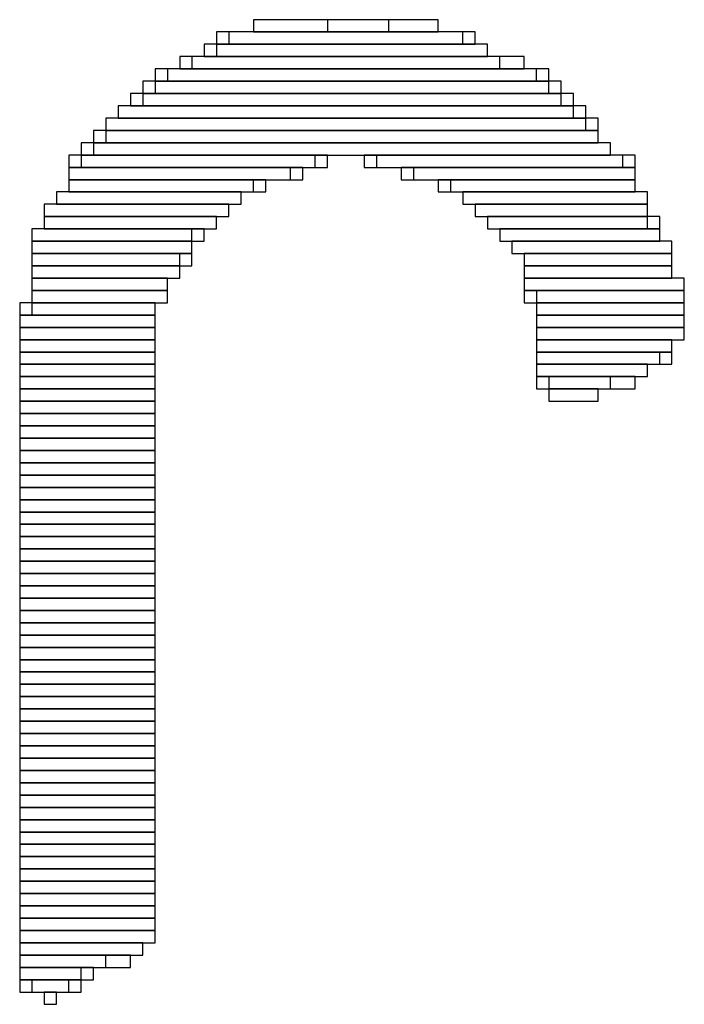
# Model space of a CAD drawing. Header units: millimetres. Extents: x -17 to 295, y -38 to 211.
# Tile 18 of 23: x 26.04 to 27.41, y 189.79 to 191.82. Entities that reach past the tile are written whole.
import ezdxf

# ---------------------------------------------------------------- set-up
doc = ezdxf.new("R2010")
doc.units = ezdxf.units.MM
doc.header["$MEASUREMENT"] = 0

msp = doc.modelspace()

# ---------------------------------------------------------------- linework, layer by layer
at = {"color": 1, "true_color": 0xa00000}
for points in [[(26.5176, 191.8208), (26.5176, 191.7954), (26.8986, 191.7954), (26.8986, 191.8208)], [(26.5176, 191.8208), (26.5176, 191.7954), (26.8986, 191.7954), (26.8986, 191.8208)], [(26.67, 191.8208), (26.67, 191.7954), (26.797, 191.7954), (26.797, 191.8208)], [(26.67, 191.8208), (26.67, 191.7954), (26.797, 191.7954), (26.797, 191.8208)], [(26.4414, 191.7954), (26.4414, 191.77), (26.9748, 191.77), (26.9748, 191.7954)], [(26.4414, 191.7954), (26.4414, 191.77), (26.9748, 191.77), (26.9748, 191.7954)], [(26.4668, 191.7954), (26.4668, 191.77), (26.9494, 191.77), (26.9494, 191.7954)], [(26.4668, 191.7954), (26.4668, 191.77), (26.9494, 191.77), (26.9494, 191.7954)], [(26.416, 191.77), (26.416, 191.7446), (27.0002, 191.7446), (27.0002, 191.77)], [(26.416, 191.77), (26.416, 191.7446), (27.0002, 191.7446), (27.0002, 191.77)], [(26.4414, 191.77), (26.4414, 191.7446), (27.0002, 191.7446), (27.0002, 191.77)], [(26.4414, 191.77), (26.4414, 191.7446), (27.0002, 191.7446), (27.0002, 191.77)], [(26.3652, 191.7446), (26.3652, 191.7192), (27.0764, 191.7192), (27.0764, 191.7446)], [(26.3652, 191.7446), (26.3652, 191.7192), (27.0764, 191.7192), (27.0764, 191.7446)], [(26.3906, 191.7446), (26.3906, 191.7192), (27.0256, 191.7192), (27.0256, 191.7446)], [(26.3906, 191.7446), (26.3906, 191.7192), (27.0256, 191.7192), (27.0256, 191.7446)], [(26.3144, 191.7192), (26.3144, 191.6938), (27.1272, 191.6938), (27.1272, 191.7192)], [(26.3144, 191.7192), (26.3144, 191.6938), (27.1272, 191.6938), (27.1272, 191.7192)], [(26.3398, 191.7192), (26.3398, 191.6938), (27.1018, 191.6938), (27.1018, 191.7192)], [(26.3398, 191.7192), (26.3398, 191.6938), (27.1018, 191.6938), (27.1018, 191.7192)], [(26.289, 191.6938), (26.289, 191.6684), (27.1526, 191.6684), (27.1526, 191.6938)], [(26.289, 191.6938), (26.289, 191.6684), (27.1526, 191.6684), (27.1526, 191.6938)], [(26.3144, 191.6938), (26.3144, 191.6684), (27.1272, 191.6684), (27.1272, 191.6938)], [(26.3144, 191.6938), (26.3144, 191.6684), (27.1272, 191.6684), (27.1272, 191.6938)], [(26.2636, 191.6684), (26.2636, 191.643), (27.178, 191.643), (27.178, 191.6684)], [(26.2636, 191.6684), (26.2636, 191.643), (27.178, 191.643), (27.178, 191.6684)], [(26.289, 191.6684), (26.289, 191.643), (27.1526, 191.643), (27.1526, 191.6684)], [(26.289, 191.6684), (26.289, 191.643), (27.1526, 191.643), (27.1526, 191.6684)], [(26.2382, 191.643), (26.2382, 191.6176), (27.2034, 191.6176), (27.2034, 191.643)], [(26.2382, 191.643), (26.2382, 191.6176), (27.178, 191.6176), (27.178, 191.643)], [(26.2382, 191.643), (26.2382, 191.6176), (27.2034, 191.6176), (27.2034, 191.643)], [(26.2382, 191.643), (26.2382, 191.6176), (27.178, 191.6176), (27.178, 191.643)], [(26.2128, 191.6176), (26.2128, 191.5922), (27.2288, 191.5922), (27.2288, 191.6176)], [(26.2128, 191.6176), (26.2128, 191.5922), (27.2034, 191.5922), (27.2034, 191.6176)], [(26.2128, 191.6176), (26.2128, 191.5922), (27.2288, 191.5922), (27.2288, 191.6176)], [(26.2128, 191.6176), (26.2128, 191.5922), (27.2034, 191.5922), (27.2034, 191.6176)], [(26.1874, 191.5922), (26.1874, 191.5668), (27.2288, 191.5668), (27.2288, 191.5922)], [(26.1874, 191.5922), (26.1874, 191.5668), (27.2288, 191.5668), (27.2288, 191.5922)], [(26.2128, 191.5922), (26.2128, 191.5668), (27.2288, 191.5668), (27.2288, 191.5922)], [(26.2128, 191.5922), (26.2128, 191.5668), (27.2288, 191.5668), (27.2288, 191.5922)], [(26.162, 191.5668), (26.162, 191.5414), (27.2542, 191.5414), (27.2542, 191.5668)], [(26.162, 191.5668), (26.162, 191.5414), (27.2542, 191.5414), (27.2542, 191.5668)], [(26.1874, 191.5668), (26.1874, 191.5414), (27.2542, 191.5414), (27.2542, 191.5668)], [(26.1874, 191.5668), (26.1874, 191.5414), (27.2542, 191.5414), (27.2542, 191.5668)], [(26.1366, 191.5414), (26.1366, 191.516), (26.6446, 191.516), (26.6446, 191.5414)], [(26.1366, 191.5414), (26.1366, 191.516), (26.6446, 191.516), (26.6446, 191.5414)], [(26.162, 191.5414), (26.162, 191.516), (26.67, 191.516), (26.67, 191.5414)], [(26.162, 191.5414), (26.162, 191.516), (26.67, 191.516), (26.67, 191.5414)], [(26.7462, 191.5414), (26.7462, 191.516), (27.2796, 191.516), (27.2796, 191.5414)], [(26.7462, 191.5414), (26.7462, 191.516), (27.2796, 191.516), (27.2796, 191.5414)], [(26.7716, 191.5414), (26.7716, 191.516), (27.305, 191.516), (27.305, 191.5414)], [(26.7716, 191.5414), (26.7716, 191.516), (27.305, 191.516), (27.305, 191.5414)], [(26.1366, 191.516), (26.1366, 191.4906), (26.5938, 191.4906), (26.5938, 191.516)], [(26.1366, 191.516), (26.1366, 191.4906), (26.6192, 191.4906), (26.6192, 191.516)], [(26.1366, 191.516), (26.1366, 191.4906), (26.5938, 191.4906), (26.5938, 191.516)], [(26.1366, 191.516), (26.1366, 191.4906), (26.6192, 191.4906), (26.6192, 191.516)], [(26.8224, 191.516), (26.8224, 191.4906), (27.305, 191.4906), (27.305, 191.516)], [(26.8224, 191.516), (26.8224, 191.4906), (27.305, 191.4906), (27.305, 191.516)], [(26.8478, 191.516), (26.8478, 191.4906), (27.305, 191.4906), (27.305, 191.516)], [(26.8478, 191.516), (26.8478, 191.4906), (27.305, 191.4906), (27.305, 191.516)], [(26.1366, 191.4906), (26.1366, 191.4652), (26.5176, 191.4652), (26.5176, 191.4906)], [(26.1366, 191.4906), (26.1366, 191.4652), (26.543, 191.4652), (26.543, 191.4906)], [(26.1366, 191.4906), (26.1366, 191.4652), (26.5176, 191.4652), (26.5176, 191.4906)], [(26.1366, 191.4906), (26.1366, 191.4652), (26.543, 191.4652), (26.543, 191.4906)], [(26.8986, 191.4906), (26.8986, 191.4652), (27.305, 191.4652), (27.305, 191.4906)], [(26.8986, 191.4906), (26.8986, 191.4652), (27.305, 191.4652), (27.305, 191.4906)], [(26.924, 191.4906), (26.924, 191.4652), (27.305, 191.4652), (27.305, 191.4906)], [(26.924, 191.4906), (26.924, 191.4652), (27.305, 191.4652), (27.305, 191.4906)], [(26.1112, 191.4652), (26.1112, 191.4398), (26.4922, 191.4398), (26.4922, 191.4652)], [(26.1112, 191.4652), (26.1112, 191.4398), (26.4922, 191.4398), (26.4922, 191.4652)], [(26.1112, 191.4652), (26.1112, 191.4398), (26.4922, 191.4398), (26.4922, 191.4652)], [(26.1112, 191.4652), (26.1112, 191.4398), (26.4922, 191.4398), (26.4922, 191.4652)], [(26.9494, 191.4652), (26.9494, 191.4398), (27.3304, 191.4398), (27.3304, 191.4652)], [(26.9494, 191.4652), (26.9494, 191.4398), (27.3304, 191.4398), (27.3304, 191.4652)], [(26.9494, 191.4652), (26.9494, 191.4398), (27.3304, 191.4398), (27.3304, 191.4652)], [(26.9494, 191.4652), (26.9494, 191.4398), (27.3304, 191.4398), (27.3304, 191.4652)], [(26.0858, 191.4398), (26.0858, 191.4144), (26.4668, 191.4144), (26.4668, 191.4398)], [(26.0858, 191.4398), (26.0858, 191.4144), (26.4668, 191.4144), (26.4668, 191.4398)], [(26.0858, 191.4398), (26.0858, 191.4144), (26.4668, 191.4144), (26.4668, 191.4398)], [(26.0858, 191.4398), (26.0858, 191.4144), (26.4668, 191.4144), (26.4668, 191.4398)], [(26.9748, 191.4398), (26.9748, 191.4144), (27.3304, 191.4144), (27.3304, 191.4398)], [(26.9748, 191.4398), (26.9748, 191.4144), (27.3304, 191.4144), (27.3304, 191.4398)], [(26.9748, 191.4398), (26.9748, 191.4144), (27.3304, 191.4144), (27.3304, 191.4398)], [(26.9748, 191.4398), (26.9748, 191.4144), (27.3304, 191.4144), (27.3304, 191.4398)], [(26.0858, 191.4144), (26.0858, 191.389), (26.4414, 191.389), (26.4414, 191.4144)], [(26.0858, 191.4144), (26.0858, 191.389), (26.4414, 191.389), (26.4414, 191.4144)], [(26.0858, 191.4144), (26.0858, 191.389), (26.4414, 191.389), (26.4414, 191.4144)], [(26.0858, 191.4144), (26.0858, 191.389), (26.4414, 191.389), (26.4414, 191.4144)], [(27.0002, 191.4144), (27.0002, 191.389), (27.3558, 191.389), (27.3558, 191.4144)], [(27.0002, 191.4144), (27.0002, 191.389), (27.3304, 191.389), (27.3304, 191.4144)], [(27.0002, 191.4144), (27.0002, 191.389), (27.3558, 191.389), (27.3558, 191.4144)], [(27.0002, 191.4144), (27.0002, 191.389), (27.3304, 191.389), (27.3304, 191.4144)], [(26.0604, 191.389), (26.0604, 191.3636), (26.3906, 191.3636), (26.3906, 191.389)], [(26.0604, 191.389), (26.0604, 191.3636), (26.416, 191.3636), (26.416, 191.389)], [(26.0604, 191.389), (26.0604, 191.3636), (26.3906, 191.3636), (26.3906, 191.389)], [(26.0604, 191.389), (26.0604, 191.3636), (26.416, 191.3636), (26.416, 191.389)], [(27.0256, 191.389), (27.0256, 191.3636), (27.3558, 191.3636), (27.3558, 191.389)], [(27.0256, 191.389), (27.0256, 191.3636), (27.3558, 191.3636), (27.3558, 191.389)], [(27.0256, 191.389), (27.0256, 191.3636), (27.3558, 191.3636), (27.3558, 191.389)], [(27.0256, 191.389), (27.0256, 191.3636), (27.3558, 191.3636), (27.3558, 191.389)], [(26.0604, 191.3636), (26.0604, 191.3382), (26.3906, 191.3382), (26.3906, 191.3636)], [(26.0604, 191.3636), (26.0604, 191.3382), (26.3906, 191.3382), (26.3906, 191.3636)], [(26.0604, 191.3636), (26.0604, 191.3382), (26.3906, 191.3382), (26.3906, 191.3636)], [(26.0604, 191.3636), (26.0604, 191.3382), (26.3906, 191.3382), (26.3906, 191.3636)], [(27.051, 191.3636), (27.051, 191.3382), (27.3812, 191.3382), (27.3812, 191.3636)], [(27.051, 191.3636), (27.051, 191.3382), (27.3812, 191.3382), (27.3812, 191.3636)], [(27.051, 191.3636), (27.051, 191.3382), (27.3812, 191.3382), (27.3812, 191.3636)], [(27.051, 191.3636), (27.051, 191.3382), (27.3812, 191.3382), (27.3812, 191.3636)], [(26.0604, 191.3382), (26.0604, 191.3128), (26.3652, 191.3128), (26.3652, 191.3382)], [(26.0604, 191.3382), (26.0604, 191.3128), (26.3906, 191.3128), (26.3906, 191.3382)], [(26.0604, 191.3382), (26.0604, 191.3128), (26.3652, 191.3128), (26.3652, 191.3382)], [(26.0604, 191.3382), (26.0604, 191.3128), (26.3906, 191.3128), (26.3906, 191.3382)], [(27.0764, 191.3382), (27.0764, 191.3128), (27.3812, 191.3128), (27.3812, 191.3382)], [(27.0764, 191.3382), (27.0764, 191.3128), (27.3812, 191.3128), (27.3812, 191.3382)], [(27.0764, 191.3382), (27.0764, 191.3128), (27.3812, 191.3128), (27.3812, 191.3382)], [(27.0764, 191.3382), (27.0764, 191.3128), (27.3812, 191.3128), (27.3812, 191.3382)], [(26.0604, 191.3128), (26.0604, 191.2874), (26.3652, 191.2874), (26.3652, 191.3128)], [(26.0604, 191.3128), (26.0604, 191.2874), (26.3652, 191.2874), (26.3652, 191.3128)], [(26.0604, 191.3128), (26.0604, 191.2874), (26.3652, 191.2874), (26.3652, 191.3128)], [(26.0604, 191.3128), (26.0604, 191.2874), (26.3652, 191.2874), (26.3652, 191.3128)], [(27.0764, 191.3128), (27.0764, 191.2874), (27.3812, 191.2874), (27.3812, 191.3128)], [(27.0764, 191.3128), (27.0764, 191.2874), (27.3812, 191.2874), (27.3812, 191.3128)], [(27.0764, 191.3128), (27.0764, 191.2874), (27.3812, 191.2874), (27.3812, 191.3128)], [(27.0764, 191.3128), (27.0764, 191.2874), (27.3812, 191.2874), (27.3812, 191.3128)], [(26.0604, 191.2874), (26.0604, 191.262), (26.3398, 191.262), (26.3398, 191.2874)], [(26.0604, 191.2874), (26.0604, 191.262), (26.3398, 191.262), (26.3398, 191.2874)], [(26.0604, 191.2874), (26.0604, 191.262), (26.3398, 191.262), (26.3398, 191.2874)], [(26.0604, 191.2874), (26.0604, 191.262), (26.3398, 191.262), (26.3398, 191.2874)], [(27.0764, 191.2874), (27.0764, 191.262), (27.4066, 191.262), (27.4066, 191.2874)], [(27.0764, 191.2874), (27.0764, 191.262), (27.4066, 191.262), (27.4066, 191.2874)], [(27.0764, 191.2874), (27.0764, 191.262), (27.4066, 191.262), (27.4066, 191.2874)], [(27.0764, 191.2874), (27.0764, 191.262), (27.4066, 191.262), (27.4066, 191.2874)], [(26.0604, 191.262), (26.0604, 191.2366), (26.3398, 191.2366), (26.3398, 191.262)], [(26.0604, 191.262), (26.0604, 191.2366), (26.3398, 191.2366), (26.3398, 191.262)], [(26.0604, 191.262), (26.0604, 191.2366), (26.3398, 191.2366), (26.3398, 191.262)], [(26.0604, 191.262), (26.0604, 191.2366), (26.3398, 191.2366), (26.3398, 191.262)], [(27.0764, 191.262), (27.0764, 191.2366), (27.4066, 191.2366), (27.4066, 191.262)], [(27.0764, 191.262), (27.0764, 191.2366), (27.4066, 191.2366), (27.4066, 191.262)], [(27.1018, 191.262), (27.1018, 191.2366), (27.4066, 191.2366), (27.4066, 191.262)], [(27.1018, 191.262), (27.1018, 191.2366), (27.4066, 191.2366), (27.4066, 191.262)], [(26.035, 191.2366), (26.035, 191.2112), (26.3144, 191.2112), (26.3144, 191.2366)], [(26.035, 191.2366), (26.035, 191.2112), (26.3144, 191.2112), (26.3144, 191.2366)], [(26.0604, 191.2366), (26.0604, 191.2112), (26.3144, 191.2112), (26.3144, 191.2366)], [(26.0604, 191.2366), (26.0604, 191.2112), (26.3144, 191.2112), (26.3144, 191.2366)], [(27.1018, 191.2366), (27.1018, 191.2112), (27.4066, 191.2112), (27.4066, 191.2366)], [(27.1018, 191.2366), (27.1018, 191.2112), (27.4066, 191.2112), (27.4066, 191.2366)], [(27.1018, 191.2366), (27.1018, 191.2112), (27.4066, 191.2112), (27.4066, 191.2366)], [(27.1018, 191.2366), (27.1018, 191.2112), (27.4066, 191.2112), (27.4066, 191.2366)], [(26.035, 191.2112), (26.035, 191.1858), (26.3144, 191.1858), (26.3144, 191.2112)], [(26.035, 191.2112), (26.035, 191.1858), (26.3144, 191.1858), (26.3144, 191.2112)], [(26.035, 191.2112), (26.035, 191.1858), (26.3144, 191.1858), (26.3144, 191.2112)], [(26.035, 191.2112), (26.035, 191.1858), (26.3144, 191.1858), (26.3144, 191.2112)], [(27.1018, 191.2112), (27.1018, 191.1858), (27.4066, 191.1858), (27.4066, 191.2112)], [(27.1018, 191.2112), (27.1018, 191.1858), (27.4066, 191.1858), (27.4066, 191.2112)], [(27.1018, 191.2112), (27.1018, 191.1858), (27.4066, 191.1858), (27.4066, 191.2112)], [(27.1018, 191.2112), (27.1018, 191.1858), (27.4066, 191.1858), (27.4066, 191.2112)], [(26.035, 191.1858), (26.035, 191.1604), (26.3144, 191.1604), (26.3144, 191.1858)], [(26.035, 191.1858), (26.035, 191.1604), (26.3144, 191.1604), (26.3144, 191.1858)], [(26.035, 191.1858), (26.035, 191.1604), (26.3144, 191.1604), (26.3144, 191.1858)], [(26.035, 191.1858), (26.035, 191.1604), (26.3144, 191.1604), (26.3144, 191.1858)], [(27.1018, 191.1858), (27.1018, 191.1604), (27.4066, 191.1604), (27.4066, 191.1858)], [(27.1018, 191.1858), (27.1018, 191.1604), (27.4066, 191.1604), (27.4066, 191.1858)], [(27.1018, 191.1858), (27.1018, 191.1604), (27.4066, 191.1604), (27.4066, 191.1858)], [(27.1018, 191.1858), (27.1018, 191.1604), (27.4066, 191.1604), (27.4066, 191.1858)], [(26.035, 191.1604), (26.035, 191.135), (26.3144, 191.135), (26.3144, 191.1604)], [(26.035, 191.1604), (26.035, 191.135), (26.3144, 191.135), (26.3144, 191.1604)], [(26.035, 191.1604), (26.035, 191.135), (26.3144, 191.135), (26.3144, 191.1604)], [(26.035, 191.1604), (26.035, 191.135), (26.3144, 191.135), (26.3144, 191.1604)], [(27.1018, 191.1604), (27.1018, 191.135), (27.3812, 191.135), (27.3812, 191.1604)], [(27.1018, 191.1604), (27.1018, 191.135), (27.3812, 191.135), (27.3812, 191.1604)], [(27.1018, 191.1604), (27.1018, 191.135), (27.3812, 191.135), (27.3812, 191.1604)], [(27.1018, 191.1604), (27.1018, 191.135), (27.3812, 191.135), (27.3812, 191.1604)], [(26.035, 191.135), (26.035, 191.1096), (26.3144, 191.1096), (26.3144, 191.135)], [(26.035, 191.135), (26.035, 191.1096), (26.3144, 191.1096), (26.3144, 191.135)], [(26.035, 191.135), (26.035, 191.1096), (26.3144, 191.1096), (26.3144, 191.135)], [(26.035, 191.135), (26.035, 191.1096), (26.3144, 191.1096), (26.3144, 191.135)], [(27.1018, 191.135), (27.1018, 191.1096), (27.3558, 191.1096), (27.3558, 191.135)], [(27.1018, 191.135), (27.1018, 191.1096), (27.3812, 191.1096), (27.3812, 191.135)], [(27.1018, 191.135), (27.1018, 191.1096), (27.3558, 191.1096), (27.3558, 191.135)], [(27.1018, 191.135), (27.1018, 191.1096), (27.3812, 191.1096), (27.3812, 191.135)], [(26.035, 191.1096), (26.035, 191.0842), (26.3144, 191.0842), (26.3144, 191.1096)], [(26.035, 191.1096), (26.035, 191.0842), (26.3144, 191.0842), (26.3144, 191.1096)], [(26.035, 191.1096), (26.035, 191.0842), (26.3144, 191.0842), (26.3144, 191.1096)], [(26.035, 191.1096), (26.035, 191.0842), (26.3144, 191.0842), (26.3144, 191.1096)], [(27.1018, 191.1096), (27.1018, 191.0842), (27.3304, 191.0842), (27.3304, 191.1096)], [(27.1018, 191.1096), (27.1018, 191.0842), (27.3304, 191.0842), (27.3304, 191.1096)], [(27.1018, 191.1096), (27.1018, 191.0842), (27.3304, 191.0842), (27.3304, 191.1096)], [(27.1018, 191.1096), (27.1018, 191.0842), (27.3304, 191.0842), (27.3304, 191.1096)], [(26.035, 191.0842), (26.035, 191.0588), (26.3144, 191.0588), (26.3144, 191.0842)], [(26.035, 191.0842), (26.035, 191.0588), (26.3144, 191.0588), (26.3144, 191.0842)], [(26.035, 191.0842), (26.035, 191.0588), (26.3144, 191.0588), (26.3144, 191.0842)], [(26.035, 191.0842), (26.035, 191.0588), (26.3144, 191.0588), (26.3144, 191.0842)], [(27.1018, 191.0842), (27.1018, 191.0588), (27.305, 191.0588), (27.305, 191.0842)], [(27.1018, 191.0842), (27.1018, 191.0588), (27.305, 191.0588), (27.305, 191.0842)], [(27.1272, 191.0842), (27.1272, 191.0588), (27.2542, 191.0588), (27.2542, 191.0842)], [(27.1272, 191.0842), (27.1272, 191.0588), (27.2542, 191.0588), (27.2542, 191.0842)], [(26.035, 191.0588), (26.035, 191.0334), (26.3144, 191.0334), (26.3144, 191.0588)], [(26.035, 191.0588), (26.035, 191.0334), (26.3144, 191.0334), (26.3144, 191.0588)], [(26.035, 191.0588), (26.035, 191.0334), (26.3144, 191.0334), (26.3144, 191.0588)], [(26.035, 191.0588), (26.035, 191.0334), (26.3144, 191.0334), (26.3144, 191.0588)], [(27.1272, 191.0588), (27.1272, 191.0334), (27.2288, 191.0334), (27.2288, 191.0588)], [(27.1272, 191.0588), (27.1272, 191.0334), (27.2288, 191.0334), (27.2288, 191.0588)], [(26.035, 191.0334), (26.035, 191.008), (26.3144, 191.008), (26.3144, 191.0334)], [(26.035, 191.0334), (26.035, 191.008), (26.3144, 191.008), (26.3144, 191.0334)], [(26.035, 191.0334), (26.035, 191.008), (26.3144, 191.008), (26.3144, 191.0334)], [(26.035, 191.0334), (26.035, 191.008), (26.3144, 191.008), (26.3144, 191.0334)], [(26.035, 191.008), (26.035, 190.9826), (26.3144, 190.9826), (26.3144, 191.008)], [(26.035, 191.008), (26.035, 190.9826), (26.3144, 190.9826), (26.3144, 191.008)], [(26.035, 191.008), (26.035, 190.9826), (26.3144, 190.9826), (26.3144, 191.008)], [(26.035, 191.008), (26.035, 190.9826), (26.3144, 190.9826), (26.3144, 191.008)], [(26.035, 190.9826), (26.035, 190.9572), (26.3144, 190.9572), (26.3144, 190.9826)], [(26.035, 190.9826), (26.035, 190.9572), (26.3144, 190.9572), (26.3144, 190.9826)], [(26.035, 190.9826), (26.035, 190.9572), (26.3144, 190.9572), (26.3144, 190.9826)], [(26.035, 190.9826), (26.035, 190.9572), (26.3144, 190.9572), (26.3144, 190.9826)], [(26.035, 190.9572), (26.035, 190.9318), (26.3144, 190.9318), (26.3144, 190.9572)], [(26.035, 190.9572), (26.035, 190.9318), (26.3144, 190.9318), (26.3144, 190.9572)], [(26.035, 190.9572), (26.035, 190.9318), (26.3144, 190.9318), (26.3144, 190.9572)], [(26.035, 190.9572), (26.035, 190.9318), (26.3144, 190.9318), (26.3144, 190.9572)], [(26.035, 190.9318), (26.035, 190.9064), (26.3144, 190.9064), (26.3144, 190.9318)], [(26.035, 190.9318), (26.035, 190.9064), (26.3144, 190.9064), (26.3144, 190.9318)], [(26.035, 190.9318), (26.035, 190.9064), (26.3144, 190.9064), (26.3144, 190.9318)], [(26.035, 190.9318), (26.035, 190.9064), (26.3144, 190.9064), (26.3144, 190.9318)], [(26.035, 190.9064), (26.035, 190.881), (26.3144, 190.881), (26.3144, 190.9064)], [(26.035, 190.9064), (26.035, 190.881), (26.3144, 190.881), (26.3144, 190.9064)], [(26.035, 190.9064), (26.035, 190.881), (26.3144, 190.881), (26.3144, 190.9064)], [(26.035, 190.9064), (26.035, 190.881), (26.3144, 190.881), (26.3144, 190.9064)], [(26.035, 190.881), (26.035, 190.8556), (26.3144, 190.8556), (26.3144, 190.881)], [(26.035, 190.881), (26.035, 190.8556), (26.3144, 190.8556), (26.3144, 190.881)], [(26.035, 190.881), (26.035, 190.8556), (26.3144, 190.8556), (26.3144, 190.881)], [(26.035, 190.881), (26.035, 190.8556), (26.3144, 190.8556), (26.3144, 190.881)], [(26.035, 190.8556), (26.035, 190.8302), (26.3144, 190.8302), (26.3144, 190.8556)], [(26.035, 190.8556), (26.035, 190.8302), (26.3144, 190.8302), (26.3144, 190.8556)], [(26.035, 190.8556), (26.035, 190.8302), (26.3144, 190.8302), (26.3144, 190.8556)], [(26.035, 190.8556), (26.035, 190.8302), (26.3144, 190.8302), (26.3144, 190.8556)], [(26.035, 190.8302), (26.035, 190.8048), (26.3144, 190.8048), (26.3144, 190.8302)], [(26.035, 190.8302), (26.035, 190.8048), (26.3144, 190.8048), (26.3144, 190.8302)], [(26.035, 190.8302), (26.035, 190.8048), (26.3144, 190.8048), (26.3144, 190.8302)], [(26.035, 190.8302), (26.035, 190.8048), (26.3144, 190.8048), (26.3144, 190.8302)], [(26.035, 190.8048), (26.035, 190.7794), (26.3144, 190.7794), (26.3144, 190.8048)], [(26.035, 190.8048), (26.035, 190.7794), (26.3144, 190.7794), (26.3144, 190.8048)], [(26.035, 190.8048), (26.035, 190.7794), (26.3144, 190.7794), (26.3144, 190.8048)], [(26.035, 190.8048), (26.035, 190.7794), (26.3144, 190.7794), (26.3144, 190.8048)], [(26.035, 190.7794), (26.035, 190.754), (26.3144, 190.754), (26.3144, 190.7794)], [(26.035, 190.7794), (26.035, 190.754), (26.3144, 190.754), (26.3144, 190.7794)], [(26.035, 190.7794), (26.035, 190.754), (26.3144, 190.754), (26.3144, 190.7794)], [(26.035, 190.7794), (26.035, 190.754), (26.3144, 190.754), (26.3144, 190.7794)], [(26.035, 190.754), (26.035, 190.7286), (26.3144, 190.7286), (26.3144, 190.754)], [(26.035, 190.754), (26.035, 190.7286), (26.3144, 190.7286), (26.3144, 190.754)], [(26.035, 190.754), (26.035, 190.7286), (26.3144, 190.7286), (26.3144, 190.754)], [(26.035, 190.754), (26.035, 190.7286), (26.3144, 190.7286), (26.3144, 190.754)], [(26.035, 190.7286), (26.035, 190.7032), (26.3144, 190.7032), (26.3144, 190.7286)], [(26.035, 190.7286), (26.035, 190.7032), (26.3144, 190.7032), (26.3144, 190.7286)], [(26.035, 190.7286), (26.035, 190.7032), (26.3144, 190.7032), (26.3144, 190.7286)], [(26.035, 190.7286), (26.035, 190.7032), (26.3144, 190.7032), (26.3144, 190.7286)], [(26.035, 190.7032), (26.035, 190.6778), (26.3144, 190.6778), (26.3144, 190.7032)], [(26.035, 190.7032), (26.035, 190.6778), (26.3144, 190.6778), (26.3144, 190.7032)], [(26.035, 190.7032), (26.035, 190.6778), (26.3144, 190.6778), (26.3144, 190.7032)], [(26.035, 190.7032), (26.035, 190.6778), (26.3144, 190.6778), (26.3144, 190.7032)], [(26.035, 190.6778), (26.035, 190.6524), (26.3144, 190.6524), (26.3144, 190.6778)], [(26.035, 190.6778), (26.035, 190.6524), (26.3144, 190.6524), (26.3144, 190.6778)], [(26.035, 190.6778), (26.035, 190.6524), (26.3144, 190.6524), (26.3144, 190.6778)], [(26.035, 190.6778), (26.035, 190.6524), (26.3144, 190.6524), (26.3144, 190.6778)], [(26.035, 190.6524), (26.035, 190.627), (26.3144, 190.627), (26.3144, 190.6524)], [(26.035, 190.6524), (26.035, 190.627), (26.3144, 190.627), (26.3144, 190.6524)], [(26.035, 190.6524), (26.035, 190.627), (26.3144, 190.627), (26.3144, 190.6524)], [(26.035, 190.6524), (26.035, 190.627), (26.3144, 190.627), (26.3144, 190.6524)], [(26.035, 190.627), (26.035, 190.6016), (26.3144, 190.6016), (26.3144, 190.627)], [(26.035, 190.627), (26.035, 190.6016), (26.3144, 190.6016), (26.3144, 190.627)], [(26.035, 190.627), (26.035, 190.6016), (26.3144, 190.6016), (26.3144, 190.627)], [(26.035, 190.627), (26.035, 190.6016), (26.3144, 190.6016), (26.3144, 190.627)], [(26.035, 190.6016), (26.035, 190.5762), (26.3144, 190.5762), (26.3144, 190.6016)], [(26.035, 190.6016), (26.035, 190.5762), (26.3144, 190.5762), (26.3144, 190.6016)], [(26.035, 190.6016), (26.035, 190.5762), (26.3144, 190.5762), (26.3144, 190.6016)], [(26.035, 190.6016), (26.035, 190.5762), (26.3144, 190.5762), (26.3144, 190.6016)], [(26.035, 190.5762), (26.035, 190.5508), (26.3144, 190.5508), (26.3144, 190.5762)], [(26.035, 190.5762), (26.035, 190.5508), (26.3144, 190.5508), (26.3144, 190.5762)], [(26.035, 190.5762), (26.035, 190.5508), (26.3144, 190.5508), (26.3144, 190.5762)], [(26.035, 190.5762), (26.035, 190.5508), (26.3144, 190.5508), (26.3144, 190.5762)], [(26.035, 190.5508), (26.035, 190.5254), (26.3144, 190.5254), (26.3144, 190.5508)], [(26.035, 190.5508), (26.035, 190.5254), (26.3144, 190.5254), (26.3144, 190.5508)], [(26.035, 190.5508), (26.035, 190.5254), (26.3144, 190.5254), (26.3144, 190.5508)], [(26.035, 190.5508), (26.035, 190.5254), (26.3144, 190.5254), (26.3144, 190.5508)], [(26.035, 190.5254), (26.035, 190.5), (26.3144, 190.5), (26.3144, 190.5254)], [(26.035, 190.5254), (26.035, 190.5), (26.3144, 190.5), (26.3144, 190.5254)], [(26.035, 190.5254), (26.035, 190.5), (26.3144, 190.5), (26.3144, 190.5254)], [(26.035, 190.5254), (26.035, 190.5), (26.3144, 190.5), (26.3144, 190.5254)], [(26.035, 190.5), (26.035, 190.4746), (26.3144, 190.4746), (26.3144, 190.5)], [(26.035, 190.5), (26.035, 190.4746), (26.3144, 190.4746), (26.3144, 190.5)], [(26.035, 190.5), (26.035, 190.4746), (26.3144, 190.4746), (26.3144, 190.5)], [(26.035, 190.5), (26.035, 190.4746), (26.3144, 190.4746), (26.3144, 190.5)], [(26.035, 190.4746), (26.035, 190.4492), (26.3144, 190.4492), (26.3144, 190.4746)], [(26.035, 190.4746), (26.035, 190.4492), (26.3144, 190.4492), (26.3144, 190.4746)], [(26.035, 190.4746), (26.035, 190.4492), (26.3144, 190.4492), (26.3144, 190.4746)], [(26.035, 190.4746), (26.035, 190.4492), (26.3144, 190.4492), (26.3144, 190.4746)], [(26.035, 190.4492), (26.035, 190.4238), (26.3144, 190.4238), (26.3144, 190.4492)], [(26.035, 190.4492), (26.035, 190.4238), (26.3144, 190.4238), (26.3144, 190.4492)], [(26.035, 190.4492), (26.035, 190.4238), (26.3144, 190.4238), (26.3144, 190.4492)], [(26.035, 190.4492), (26.035, 190.4238), (26.3144, 190.4238), (26.3144, 190.4492)], [(26.035, 190.4238), (26.035, 190.3984), (26.3144, 190.3984), (26.3144, 190.4238)], [(26.035, 190.4238), (26.035, 190.3984), (26.3144, 190.3984), (26.3144, 190.4238)], [(26.035, 190.4238), (26.035, 190.3984), (26.3144, 190.3984), (26.3144, 190.4238)], [(26.035, 190.4238), (26.035, 190.3984), (26.3144, 190.3984), (26.3144, 190.4238)], [(26.035, 190.3984), (26.035, 190.373), (26.3144, 190.373), (26.3144, 190.3984)], [(26.035, 190.3984), (26.035, 190.373), (26.3144, 190.373), (26.3144, 190.3984)], [(26.035, 190.3984), (26.035, 190.373), (26.3144, 190.373), (26.3144, 190.3984)], [(26.035, 190.3984), (26.035, 190.373), (26.3144, 190.373), (26.3144, 190.3984)], [(26.035, 190.373), (26.035, 190.3476), (26.3144, 190.3476), (26.3144, 190.373)], [(26.035, 190.373), (26.035, 190.3476), (26.3144, 190.3476), (26.3144, 190.373)], [(26.035, 190.373), (26.035, 190.3476), (26.3144, 190.3476), (26.3144, 190.373)], [(26.035, 190.373), (26.035, 190.3476), (26.3144, 190.3476), (26.3144, 190.373)], [(26.035, 190.3476), (26.035, 190.3222), (26.3144, 190.3222), (26.3144, 190.3476)], [(26.035, 190.3476), (26.035, 190.3222), (26.3144, 190.3222), (26.3144, 190.3476)], [(26.035, 190.3476), (26.035, 190.3222), (26.3144, 190.3222), (26.3144, 190.3476)], [(26.035, 190.3476), (26.035, 190.3222), (26.3144, 190.3222), (26.3144, 190.3476)], [(26.035, 190.3222), (26.035, 190.2968), (26.3144, 190.2968), (26.3144, 190.3222)], [(26.035, 190.3222), (26.035, 190.2968), (26.3144, 190.2968), (26.3144, 190.3222)], [(26.035, 190.3222), (26.035, 190.2968), (26.3144, 190.2968), (26.3144, 190.3222)], [(26.035, 190.3222), (26.035, 190.2968), (26.3144, 190.2968), (26.3144, 190.3222)], [(26.035, 190.2968), (26.035, 190.2714), (26.3144, 190.2714), (26.3144, 190.2968)], [(26.035, 190.2968), (26.035, 190.2714), (26.3144, 190.2714), (26.3144, 190.2968)], [(26.035, 190.2968), (26.035, 190.2714), (26.3144, 190.2714), (26.3144, 190.2968)], [(26.035, 190.2968), (26.035, 190.2714), (26.3144, 190.2714), (26.3144, 190.2968)], [(26.035, 190.2714), (26.035, 190.246), (26.3144, 190.246), (26.3144, 190.2714)], [(26.035, 190.2714), (26.035, 190.246), (26.3144, 190.246), (26.3144, 190.2714)], [(26.035, 190.2714), (26.035, 190.246), (26.3144, 190.246), (26.3144, 190.2714)], [(26.035, 190.2714), (26.035, 190.246), (26.3144, 190.246), (26.3144, 190.2714)], [(26.035, 190.246), (26.035, 190.2206), (26.3144, 190.2206), (26.3144, 190.246)], [(26.035, 190.246), (26.035, 190.2206), (26.3144, 190.2206), (26.3144, 190.246)], [(26.035, 190.246), (26.035, 190.2206), (26.3144, 190.2206), (26.3144, 190.246)], [(26.035, 190.246), (26.035, 190.2206), (26.3144, 190.2206), (26.3144, 190.246)], [(26.035, 190.2206), (26.035, 190.1952), (26.3144, 190.1952), (26.3144, 190.2206)], [(26.035, 190.2206), (26.035, 190.1952), (26.3144, 190.1952), (26.3144, 190.2206)], [(26.035, 190.2206), (26.035, 190.1952), (26.3144, 190.1952), (26.3144, 190.2206)], [(26.035, 190.2206), (26.035, 190.1952), (26.3144, 190.1952), (26.3144, 190.2206)], [(26.035, 190.1952), (26.035, 190.1698), (26.3144, 190.1698), (26.3144, 190.1952)], [(26.035, 190.1952), (26.035, 190.1698), (26.3144, 190.1698), (26.3144, 190.1952)], [(26.035, 190.1952), (26.035, 190.1698), (26.3144, 190.1698), (26.3144, 190.1952)], [(26.035, 190.1952), (26.035, 190.1698), (26.3144, 190.1698), (26.3144, 190.1952)], [(26.035, 190.1698), (26.035, 190.1444), (26.3144, 190.1444), (26.3144, 190.1698)], [(26.035, 190.1698), (26.035, 190.1444), (26.3144, 190.1444), (26.3144, 190.1698)], [(26.035, 190.1698), (26.035, 190.1444), (26.3144, 190.1444), (26.3144, 190.1698)], [(26.035, 190.1698), (26.035, 190.1444), (26.3144, 190.1444), (26.3144, 190.1698)], [(26.035, 190.1444), (26.035, 190.119), (26.3144, 190.119), (26.3144, 190.1444)], [(26.035, 190.1444), (26.035, 190.119), (26.3144, 190.119), (26.3144, 190.1444)], [(26.035, 190.1444), (26.035, 190.119), (26.3144, 190.119), (26.3144, 190.1444)], [(26.035, 190.1444), (26.035, 190.119), (26.3144, 190.119), (26.3144, 190.1444)], [(26.035, 190.119), (26.035, 190.0936), (26.3144, 190.0936), (26.3144, 190.119)], [(26.035, 190.119), (26.035, 190.0936), (26.3144, 190.0936), (26.3144, 190.119)], [(26.035, 190.119), (26.035, 190.0936), (26.3144, 190.0936), (26.3144, 190.119)], [(26.035, 190.119), (26.035, 190.0936), (26.3144, 190.0936), (26.3144, 190.119)], [(26.035, 190.0936), (26.035, 190.0682), (26.3144, 190.0682), (26.3144, 190.0936)], [(26.035, 190.0936), (26.035, 190.0682), (26.3144, 190.0682), (26.3144, 190.0936)], [(26.035, 190.0936), (26.035, 190.0682), (26.3144, 190.0682), (26.3144, 190.0936)], [(26.035, 190.0936), (26.035, 190.0682), (26.3144, 190.0682), (26.3144, 190.0936)], [(26.035, 190.0682), (26.035, 190.0428), (26.3144, 190.0428), (26.3144, 190.0682)], [(26.035, 190.0682), (26.035, 190.0428), (26.3144, 190.0428), (26.3144, 190.0682)], [(26.035, 190.0682), (26.035, 190.0428), (26.3144, 190.0428), (26.3144, 190.0682)], [(26.035, 190.0682), (26.035, 190.0428), (26.3144, 190.0428), (26.3144, 190.0682)], [(26.035, 190.0428), (26.035, 190.0174), (26.3144, 190.0174), (26.3144, 190.0428)], [(26.035, 190.0428), (26.035, 190.0174), (26.3144, 190.0174), (26.3144, 190.0428)], [(26.035, 190.0428), (26.035, 190.0174), (26.3144, 190.0174), (26.3144, 190.0428)], [(26.035, 190.0428), (26.035, 190.0174), (26.3144, 190.0174), (26.3144, 190.0428)], [(26.035, 190.0174), (26.035, 189.992), (26.3144, 189.992), (26.3144, 190.0174)], [(26.035, 190.0174), (26.035, 189.992), (26.3144, 189.992), (26.3144, 190.0174)], [(26.035, 190.0174), (26.035, 189.992), (26.3144, 189.992), (26.3144, 190.0174)], [(26.035, 190.0174), (26.035, 189.992), (26.3144, 189.992), (26.3144, 190.0174)], [(26.035, 189.992), (26.035, 189.9666), (26.3144, 189.9666), (26.3144, 189.992)], [(26.035, 189.992), (26.035, 189.9666), (26.3144, 189.9666), (26.3144, 189.992)], [(26.035, 189.992), (26.035, 189.9666), (26.3144, 189.9666), (26.3144, 189.992)], [(26.035, 189.992), (26.035, 189.9666), (26.3144, 189.9666), (26.3144, 189.992)], [(26.035, 189.9666), (26.035, 189.9412), (26.3144, 189.9412), (26.3144, 189.9666)], [(26.035, 189.9666), (26.035, 189.9412), (26.3144, 189.9412), (26.3144, 189.9666)], [(26.035, 189.9666), (26.035, 189.9412), (26.3144, 189.9412), (26.3144, 189.9666)], [(26.035, 189.9666), (26.035, 189.9412), (26.3144, 189.9412), (26.3144, 189.9666)], [(26.035, 189.9412), (26.035, 189.9158), (26.3144, 189.9158), (26.3144, 189.9412)], [(26.035, 189.9412), (26.035, 189.9158), (26.3144, 189.9158), (26.3144, 189.9412)], [(26.035, 189.9412), (26.035, 189.9158), (26.3144, 189.9158), (26.3144, 189.9412)], [(26.035, 189.9412), (26.035, 189.9158), (26.3144, 189.9158), (26.3144, 189.9412)], [(26.035, 189.9158), (26.035, 189.8904), (26.289, 189.8904), (26.289, 189.9158)], [(26.035, 189.9158), (26.035, 189.8904), (26.289, 189.8904), (26.289, 189.9158)], [(26.035, 189.9158), (26.035, 189.8904), (26.289, 189.8904), (26.289, 189.9158)], [(26.035, 189.9158), (26.035, 189.8904), (26.289, 189.8904), (26.289, 189.9158)], [(26.035, 189.8904), (26.035, 189.865), (26.2128, 189.865), (26.2128, 189.8904)], [(26.035, 189.8904), (26.035, 189.865), (26.2636, 189.865), (26.2636, 189.8904)], [(26.035, 189.8904), (26.035, 189.865), (26.2128, 189.865), (26.2128, 189.8904)], [(26.035, 189.8904), (26.035, 189.865), (26.2636, 189.865), (26.2636, 189.8904)], [(26.035, 189.865), (26.035, 189.8396), (26.162, 189.8396), (26.162, 189.865)], [(26.035, 189.865), (26.035, 189.8396), (26.1874, 189.8396), (26.1874, 189.865)], [(26.035, 189.865), (26.035, 189.8396), (26.162, 189.8396), (26.162, 189.865)], [(26.035, 189.865), (26.035, 189.8396), (26.1874, 189.8396), (26.1874, 189.865)], [(26.035, 189.8396), (26.035, 189.8142), (26.162, 189.8142), (26.162, 189.8396)], [(26.035, 189.8396), (26.035, 189.8142), (26.162, 189.8142), (26.162, 189.8396)], [(26.0604, 189.8396), (26.0604, 189.8142), (26.1366, 189.8142), (26.1366, 189.8396)], [(26.0604, 189.8396), (26.0604, 189.8142), (26.1366, 189.8142), (26.1366, 189.8396)], [(26.0858, 189.8142), (26.0858, 189.7888), (26.1112, 189.7888), (26.1112, 189.8142)], [(26.0858, 189.8142), (26.0858, 189.7888), (26.1112, 189.7888), (26.1112, 189.8142)]]:
    msp.add_lwpolyline(points, close=True, dxfattribs=at)

doc.saveas('drawing.dxf')
